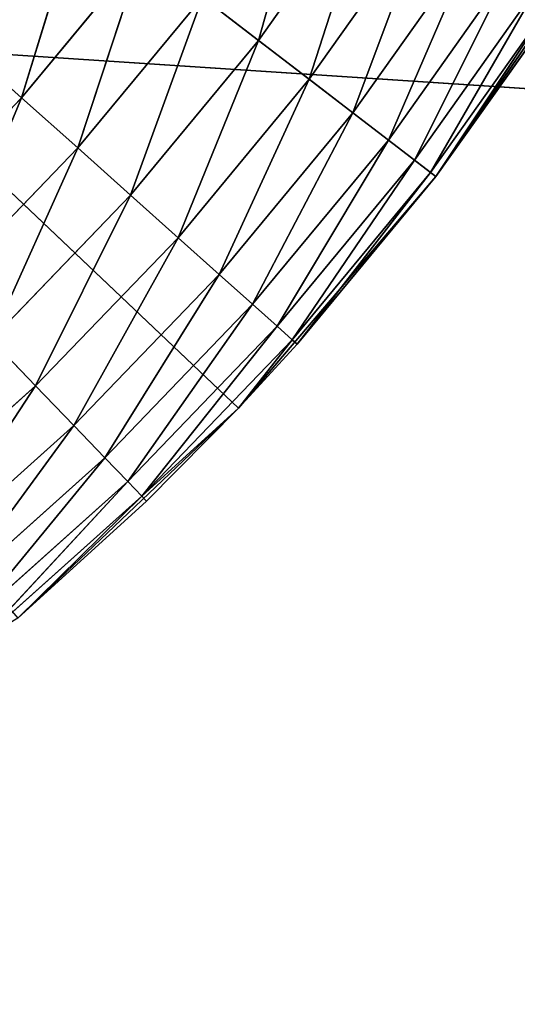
# Model space of a CAD drawing. Extents: x 0.1 to 25.1, y 0 to 8.
# Tile 108 of 256: x 2.553 to 2.664, y 1.595 to 1.815. Entities that reach past the tile are written whole.
import ezdxf

# ---------------------------------------------------------------- set-up
doc = ezdxf.new("R2010")
doc.units = 0
doc.header["$LTSCALE"] = 2.54
doc.layers.get('0').update_dxf_attribs({"color": 13, "linetype": 'CONTINUOUS'})

# ---------------------------------------------------------------- blocks, each defined once
blk = doc.blocks.new('P__KA__AZIENKOWA_DOCIA_25C')
at = {"color": 0}
for p, q in [((2.6461, 1.78016, 29.35), (2.13026, 2.17566, 29.35)), ((2.13026, 2.17566, 29.35), (2.60194, 1.72841, 29.35)), ((2.6461, 1.78016, 29.35), (2.13026, 2.17566, 29.35)), ((2.13026, 2.17566, 29.35), (2.60194, 1.72841, 29.35)), ((2.61915, 1.85584, 28.85603), (2.60642, 1.81059, 28.8634)), ((2.61915, 1.85584, 28.85603), (2.60642, 1.81059, 28.8634)), ((2.63237, 1.84719, 28.8634), (2.60642, 1.81059, 28.8634)), ((2.63237, 1.84719, 28.8634), (2.60642, 1.81059, 28.8634)), ((2.63237, 1.84719, 28.8634), (2.61775, 1.8019, 28.87339)), ((2.63237, 1.84719, 28.8634), (2.61775, 1.8019, 28.87339)), ((2.56674, 1.84101, 28.85), (2.55347, 1.79776, 28.85152)), ((2.56674, 1.84101, 28.85), (2.55347, 1.79776, 28.85152)), ((2.64432, 1.83937, 28.87339), (2.61775, 1.8019, 28.87339)), ((2.64432, 1.83937, 28.87339), (2.61775, 1.8019, 28.87339)), ((2.64432, 1.83937, 28.87339), (2.62753, 1.7944, 28.88572)), ((2.64432, 1.83937, 28.87339), (2.62753, 1.7944, 28.88572)), ((2.68462, 1.83625, 29.35), (2.6461, 1.78016, 29.35)), ((2.68462, 1.83625, 29.35), (2.6461, 1.78016, 29.35)), ((2.65464, 1.83263, 28.88572), (2.62753, 1.7944, 28.88572)), ((2.65464, 1.83263, 28.88572), (2.62753, 1.7944, 28.88572)), ((2.65464, 1.83263, 28.88572), (2.63547, 1.78832, 28.9)), ((2.65464, 1.83263, 28.88572), (2.63547, 1.78832, 28.9)), ((2.19104, 1.83097, 29.35), (25.13026, 0.32566, 29.35)), ((2.19104, 1.83097, 29.35), (25.13026, 0.32566, 29.35)), ((2.58052, 1.83044, 28.85152), (2.55347, 1.79776, 28.85152)), ((2.58052, 1.83044, 28.85152), (2.55347, 1.79776, 28.85152)), ((2.58052, 1.83044, 28.85152), (2.56602, 1.78655, 28.85603)), ((2.58052, 1.83044, 28.85152), (2.56602, 1.78655, 28.85603)), ((2.663, 1.82715, 28.9), (2.63547, 1.78832, 28.9)), ((2.663, 1.82715, 28.9), (2.63547, 1.78832, 28.9)), ((2.663, 1.82715, 28.9), (2.64131, 1.78383, 28.9158)), ((2.663, 1.82715, 28.9), (2.64131, 1.78383, 28.9158)), ((2.66917, 1.82312, 28.9158), (2.64131, 1.78383, 28.9158)), ((2.66917, 1.82312, 28.9158), (2.64131, 1.78383, 28.9158)), ((2.66917, 1.82312, 28.9158), (2.6449, 1.78109, 28.93264)), ((2.66917, 1.82312, 28.9158), (2.6449, 1.78109, 28.93264)), ((2.59388, 1.8202, 28.85603), (2.56602, 1.78655, 28.85603)), ((2.59388, 1.8202, 28.85603), (2.56602, 1.78655, 28.85603)), ((2.59388, 1.8202, 28.85603), (2.57781, 1.77602, 28.8634)), ((2.59388, 1.8202, 28.85603), (2.57781, 1.77602, 28.8634)), ((2.59388, 1.8202, 28.85603), (2.60642, 1.81059, 28.8634)), ((2.59388, 1.8202, 28.85603), (2.60642, 1.81059, 28.8634)), ((2.67294, 1.82065, 28.93264), (2.6449, 1.78109, 28.93264)), ((2.67294, 1.82065, 28.93264), (2.6449, 1.78109, 28.93264)), ((2.67294, 1.82065, 28.93264), (2.6461, 1.78016, 28.95)), ((2.67294, 1.82065, 28.93264), (2.6461, 1.78016, 28.95)), ((2.6461, 1.78016, 29.35), (2.67421, 1.81982, 28.95)), ((2.6461, 1.78016, 28.95), (2.67421, 1.81982, 28.95)), ((2.6461, 1.78016, 29.35), (2.67421, 1.81982, 28.95)), ((2.6461, 1.78016, 28.95), (2.67421, 1.81982, 28.95)), ((2.60642, 1.81059, 28.8634), (2.57781, 1.77602, 28.8634)), ((2.60642, 1.81059, 28.8634), (2.57781, 1.77602, 28.8634)), ((2.60642, 1.81059, 28.8634), (2.58846, 1.76651, 28.87339)), ((2.60642, 1.81059, 28.8634), (2.58846, 1.76651, 28.87339)), ((2.60642, 1.81059, 28.8634), (2.61775, 1.8019, 28.87339)), ((2.60642, 1.81059, 28.8634), (2.61775, 1.8019, 28.87339)), ((2.54051, 1.80933, 28.85), (2.55347, 1.79776, 28.85152)), ((2.54051, 1.80933, 28.85), (2.55347, 1.79776, 28.85152)), ((2.61775, 1.8019, 28.87339), (2.58846, 1.76651, 28.87339)), ((2.61775, 1.8019, 28.87339), (2.58846, 1.76651, 28.87339)), ((2.61775, 1.8019, 28.87339), (2.59765, 1.7583, 28.88572)), ((2.61775, 1.8019, 28.87339), (2.59765, 1.7583, 28.88572)), ((2.61775, 1.8019, 28.87339), (2.62753, 1.7944, 28.88572)), ((2.61775, 1.8019, 28.87339), (2.62753, 1.7944, 28.88572)), ((2.52404, 1.76719, 28.85152), (2.55347, 1.79776, 28.85152)), ((2.52404, 1.76719, 28.85152), (2.55347, 1.79776, 28.85152)), ((2.53573, 1.75507, 28.85603), (2.55347, 1.79776, 28.85152)), ((2.53573, 1.75507, 28.85603), (2.55347, 1.79776, 28.85152)), ((2.55347, 1.79776, 28.85152), (2.56602, 1.78655, 28.85603)), ((2.55347, 1.79776, 28.85152), (2.56602, 1.78655, 28.85603)), ((2.62753, 1.7944, 28.88572), (2.59765, 1.7583, 28.88572)), ((2.62753, 1.7944, 28.88572), (2.59765, 1.7583, 28.88572)), ((2.62753, 1.7944, 28.88572), (2.60511, 1.75165, 28.9)), ((2.62753, 1.7944, 28.88572), (2.60511, 1.75165, 28.9)), ((2.62753, 1.7944, 28.88572), (2.63547, 1.78832, 28.9)), ((2.62753, 1.7944, 28.88572), (2.63547, 1.78832, 28.9)), ((2.63547, 1.78832, 28.9), (2.60511, 1.75165, 28.9)), ((2.63547, 1.78832, 28.9), (2.60511, 1.75165, 28.9)), ((2.63547, 1.78832, 28.9), (2.61061, 1.74674, 28.9158)), ((2.63547, 1.78832, 28.9), (2.61061, 1.74674, 28.9158)), ((2.63547, 1.78832, 28.9), (2.64131, 1.78383, 28.9158)), ((2.63547, 1.78832, 28.9), (2.64131, 1.78383, 28.9158)), ((2.53573, 1.75507, 28.85603), (2.56602, 1.78655, 28.85603)), ((2.53573, 1.75507, 28.85603), (2.56602, 1.78655, 28.85603)), ((2.54669, 1.7437, 28.8634), (2.56602, 1.78655, 28.85603)), ((2.54669, 1.7437, 28.8634), (2.56602, 1.78655, 28.85603)), ((2.56602, 1.78655, 28.85603), (2.57781, 1.77602, 28.8634)), ((2.56602, 1.78655, 28.85603), (2.57781, 1.77602, 28.8634)), ((2.64131, 1.78383, 28.9158), (2.61061, 1.74674, 28.9158)), ((2.64131, 1.78383, 28.9158), (2.61061, 1.74674, 28.9158)), ((2.64131, 1.78383, 28.9158), (2.61397, 1.74373, 28.93264)), ((2.64131, 1.78383, 28.9158), (2.61397, 1.74373, 28.93264)), ((2.64131, 1.78383, 28.9158), (2.6449, 1.78109, 28.93264)), ((2.64131, 1.78383, 28.9158), (2.6449, 1.78109, 28.93264)), ((2.6461, 1.78016, 29.35), (2.60194, 1.72841, 29.35)), ((2.6461, 1.78016, 29.35), (2.60194, 1.72841, 29.35)), ((2.6449, 1.78109, 28.93264), (2.61397, 1.74373, 28.93264)), ((2.6449, 1.78109, 28.93264), (2.61397, 1.74373, 28.93264)), ((2.6449, 1.78109, 28.93264), (2.6151, 1.74272, 28.95)), ((2.6449, 1.78109, 28.93264), (2.6151, 1.74272, 28.95)), ((2.6151, 1.74272, 28.95), (2.6461, 1.78016, 29.35)), ((2.6151, 1.74272, 28.95), (2.6461, 1.78016, 29.35)), ((2.6151, 1.74272, 28.95), (2.6461, 1.78016, 28.95)), ((2.6151, 1.74272, 28.95), (2.6461, 1.78016, 28.95)), ((2.6449, 1.78109, 28.93264), (2.6461, 1.78016, 28.95)), ((2.6449, 1.78109, 28.93264), (2.6461, 1.78016, 28.95)), ((2.6461, 1.78016, 28.95), (2.6461, 1.78016, 29.35)), ((2.6461, 1.78016, 28.95), (2.6461, 1.78016, 29.35)), ((2.54669, 1.7437, 28.8634), (2.57781, 1.77602, 28.8634)), ((2.54669, 1.7437, 28.8634), (2.57781, 1.77602, 28.8634)), ((2.5566, 1.73342, 28.87339), (2.57781, 1.77602, 28.8634)), ((2.5566, 1.73342, 28.87339), (2.57781, 1.77602, 28.8634)), ((2.57781, 1.77602, 28.8634), (2.58846, 1.76651, 28.87339)), ((2.57781, 1.77602, 28.8634), (2.58846, 1.76651, 28.87339)), ((2.5566, 1.73342, 28.87339), (2.58846, 1.76651, 28.87339)), ((2.5566, 1.73342, 28.87339), (2.58846, 1.76651, 28.87339)), ((2.56516, 1.72454, 28.88572), (2.58846, 1.76651, 28.87339)), ((2.56516, 1.72454, 28.88572), (2.58846, 1.76651, 28.87339)), ((2.58846, 1.76651, 28.87339), (2.59765, 1.7583, 28.88572)), ((2.58846, 1.76651, 28.87339), (2.59765, 1.7583, 28.88572)), ((2.56516, 1.72454, 28.88572), (2.59765, 1.7583, 28.88572)), ((2.56516, 1.72454, 28.88572), (2.59765, 1.7583, 28.88572)), ((2.5721, 1.71735, 28.9), (2.59765, 1.7583, 28.88572)), ((2.5721, 1.71735, 28.9), (2.59765, 1.7583, 28.88572)), ((2.59765, 1.7583, 28.88572), (2.60511, 1.75165, 28.9)), ((2.59765, 1.7583, 28.88572), (2.60511, 1.75165, 28.9)), ((2.5721, 1.71735, 28.9), (2.60511, 1.75165, 28.9)), ((2.5721, 1.71735, 28.9), (2.60511, 1.75165, 28.9)), ((2.57721, 1.71204, 28.9158), (2.60511, 1.75165, 28.9)), ((2.57721, 1.71204, 28.9158), (2.60511, 1.75165, 28.9)), ((2.60511, 1.75165, 28.9), (2.61061, 1.74674, 28.9158)), ((2.60511, 1.75165, 28.9), (2.61061, 1.74674, 28.9158)), ((2.57721, 1.71204, 28.9158), (2.61061, 1.74674, 28.9158)), ((2.57721, 1.71204, 28.9158), (2.61061, 1.74674, 28.9158)), ((2.58034, 1.70879, 28.93264), (2.61061, 1.74674, 28.9158)), ((2.58034, 1.70879, 28.93264), (2.61061, 1.74674, 28.9158)), ((2.61061, 1.74674, 28.9158), (2.61397, 1.74373, 28.93264)), ((2.61061, 1.74674, 28.9158), (2.61397, 1.74373, 28.93264)), ((2.54669, 1.7437, 28.8634), (2.5566, 1.73342, 28.87339)), ((2.54669, 1.7437, 28.8634), (2.5566, 1.73342, 28.87339)), ((2.58034, 1.70879, 28.93264), (2.61397, 1.74373, 28.93264)), ((2.58034, 1.70879, 28.93264), (2.61397, 1.74373, 28.93264)), ((2.60194, 1.72841, 28.95), (2.61397, 1.74373, 28.93264)), ((2.60194, 1.72841, 28.95), (2.61397, 1.74373, 28.93264)), ((2.60194, 1.72841, 29.35), (2.6151, 1.74272, 28.95)), ((2.60194, 1.72841, 28.95), (2.6151, 1.74272, 28.95)), ((2.60194, 1.72841, 29.35), (2.6151, 1.74272, 28.95)), ((2.60194, 1.72841, 28.95), (2.6151, 1.74272, 28.95)), ((2.61397, 1.74373, 28.93264), (2.6151, 1.74272, 28.95)), ((2.61397, 1.74373, 28.93264), (2.6151, 1.74272, 28.95)), ((2.52236, 1.70279, 28.87339), (2.5566, 1.73342, 28.87339)), ((2.52236, 1.70279, 28.87339), (2.5566, 1.73342, 28.87339)), ((2.53023, 1.69331, 28.88572), (2.5566, 1.73342, 28.87339)), ((2.53023, 1.69331, 28.88572), (2.5566, 1.73342, 28.87339)), ((2.5566, 1.73342, 28.87339), (2.56516, 1.72454, 28.88572)), ((2.5566, 1.73342, 28.87339), (2.56516, 1.72454, 28.88572)), ((2.60194, 1.72841, 29.35), (2.5526, 1.68156, 29.35)), ((2.60194, 1.72841, 29.35), (2.5526, 1.68156, 29.35)), ((2.58034, 1.70879, 28.93264), (2.60194, 1.72841, 28.95)), ((2.58034, 1.70879, 28.93264), (2.60194, 1.72841, 28.95)), ((2.58139, 1.7077, 28.95), (2.60194, 1.72841, 29.35)), ((2.58139, 1.7077, 28.95), (2.60194, 1.72841, 29.35)), ((2.58139, 1.7077, 28.95), (2.60194, 1.72841, 28.95)), ((2.58139, 1.7077, 28.95), (2.60194, 1.72841, 28.95)), ((2.60194, 1.72841, 28.95), (2.60194, 1.72841, 29.35)), ((2.60194, 1.72841, 28.95), (2.60194, 1.72841, 29.35)), ((2.53023, 1.69331, 28.88572), (2.56516, 1.72454, 28.88572)), ((2.53023, 1.69331, 28.88572), (2.56516, 1.72454, 28.88572)), ((2.53661, 1.68561, 28.9), (2.56516, 1.72454, 28.88572)), ((2.53661, 1.68561, 28.9), (2.56516, 1.72454, 28.88572)), ((2.56516, 1.72454, 28.88572), (2.5721, 1.71735, 28.9)), ((2.56516, 1.72454, 28.88572), (2.5721, 1.71735, 28.9)), ((2.53661, 1.68561, 28.9), (2.5721, 1.71735, 28.9)), ((2.53661, 1.68561, 28.9), (2.5721, 1.71735, 28.9)), ((2.54131, 1.67994, 28.9158), (2.5721, 1.71735, 28.9)), ((2.54131, 1.67994, 28.9158), (2.5721, 1.71735, 28.9)), ((2.5721, 1.71735, 28.9), (2.57721, 1.71204, 28.9158)), ((2.5721, 1.71735, 28.9), (2.57721, 1.71204, 28.9158)), ((2.54131, 1.67994, 28.9158), (2.57721, 1.71204, 28.9158)), ((2.54131, 1.67994, 28.9158), (2.57721, 1.71204, 28.9158)), ((2.54419, 1.67647, 28.93264), (2.57721, 1.71204, 28.9158)), ((2.54419, 1.67647, 28.93264), (2.57721, 1.71204, 28.9158)), ((2.57721, 1.71204, 28.9158), (2.58034, 1.70879, 28.93264)), ((2.57721, 1.71204, 28.9158), (2.58034, 1.70879, 28.93264)), ((2.54419, 1.67647, 28.93264), (2.58034, 1.70879, 28.93264)), ((2.54419, 1.67647, 28.93264), (2.58034, 1.70879, 28.93264)), ((2.5526, 1.68156, 28.95), (2.58034, 1.70879, 28.93264)), ((2.5526, 1.68156, 28.95), (2.58034, 1.70879, 28.93264)), ((2.58139, 1.7077, 28.95), (2.58034, 1.70879, 28.93264)), ((2.58139, 1.7077, 28.95), (2.58034, 1.70879, 28.93264)), ((2.5526, 1.68156, 29.35), (2.58139, 1.7077, 28.95)), ((2.5526, 1.68156, 28.95), (2.58139, 1.7077, 28.95)), ((2.5526, 1.68156, 29.35), (2.58139, 1.7077, 28.95)), ((2.5526, 1.68156, 28.95), (2.58139, 1.7077, 28.95))]:
    blk.add_line(p, q, dxfattribs=at)
mesh = blk.add_polyface(dxfattribs=at)
corners = [(25.13026, 0.32566, 20.5), (0.13026, 0.32566, 20.5), (0.63026, 8.02566, 20.5)]
mesh.append_faces([[corners[k] for k in face] for face in [(0, 1, 2)]], dxfattribs={"color": 0})
mesh = blk.add_polyface(dxfattribs=at)
corners = [(24.63026, 8.02566, 20.65), (0.63026, 8.02566, 20.65), (0.13026, 0.32566, 20.65)]
mesh.append_faces([[corners[k] for k in face] for face in [(0, 1, 2)]], dxfattribs={"color": 0})
mesh = blk.add_polyface(dxfattribs=at)
corners = [(25.13026, 0.32566, 20.65), (24.63026, 8.02566, 20.65), (0.13026, 0.32566, 20.65)]
mesh.append_faces([[corners[k] for k in face] for face in [(0, 1, 2)]], dxfattribs={"color": 0})
mesh = blk.add_polyface(dxfattribs=at)
corners = [(25.13026, 0.32566, 20.5), (0.63026, 8.02566, 20.5), (24.63026, 8.02566, 20.5)]
mesh.append_faces([[corners[k] for k in face] for face in [(0, 1, 2)]], dxfattribs={"color": 0})
mesh = blk.add_polyface(dxfattribs=at)
corners = [(2.56674, 1.84101, 28.85), (2.54051, 1.80933, 28.85), (2.13026, 2.17566, 28.85)]
mesh.append_faces([[corners[k] for k in face] for face in [(0, 1, 2)]], dxfattribs={"color": 0})
mesh = blk.add_polyface(dxfattribs=at)
corners = [(2.6461, 1.78016, 29.35), (2.13026, 2.17566, 29.35), (2.60194, 1.72841, 29.35)]
mesh.append_faces([[corners[k] for k in face] for face in [(0, 1, 2)]], dxfattribs={"color": 0})
mesh = blk.add_polyface(dxfattribs=at)
corners = [(2.68462, 1.83625, 29.35), (2.13026, 2.17566, 29.35), (2.6461, 1.78016, 29.35)]
mesh.append_faces([[corners[k] for k in face] for face in [(0, 1, 2)]], dxfattribs={"color": 0})
mesh = blk.add_polyface(dxfattribs=at)
corners = [(2.60194, 1.72841, 29.35), (2.13026, 2.17566, 29.35), (2.5526, 1.68156, 29.35)]
mesh.append_faces([[corners[k] for k in face] for face in [(0, 1, 2)]], dxfattribs={"color": 0})
mesh = blk.add_polyface(dxfattribs=at)
corners = [(25.13026, 0.32566, 29.5), (2.47495, 2.11488, 29.5), (2.45916, 2.05595, 29.5)]
mesh.append_faces([[corners[k] for k in face] for face in [(0, 1, 2)]], dxfattribs={"color": 0})
mesh = blk.add_polyface(dxfattribs=at)
corners = [(25.13026, 0.32566, 29.5), (23.13026, 1.82566, 29.5), (2.47495, 2.11488, 29.5)]
mesh.append_faces([[corners[k] for k in face] for face in [(0, 1, 2)]], dxfattribs={"color": 0})
mesh = blk.add_polyface(dxfattribs=at)
corners = [(25.13026, 0.32566, 29.5), (2.45916, 2.05595, 29.5), (2.43337, 2.00066, 29.5)]
mesh.append_faces([[corners[k] for k in face] for face in [(0, 1, 2)]], dxfattribs={"color": 0})
mesh = blk.add_polyface(dxfattribs=at)
corners = [(25.13026, 0.32566, 29.35), (2.43337, 2.00066, 29.35), (2.45916, 2.05595, 29.35)]
mesh.append_faces([[corners[k] for k in face] for face in [(0, 1, 2)]], dxfattribs={"color": 0})
mesh = blk.add_polyface(dxfattribs=at)
corners = [(25.13026, 0.32566, 29.35), (2.45916, 2.05595, 29.35), (23.01056, 1.84676, 29.35)]
mesh.append_faces([[corners[k] for k in face] for face in [(0, 1, 2)]], dxfattribs={"color": 0})
mesh = blk.add_polyface(dxfattribs=at)
corners = [(25.13026, 0.32566, 29.5), (2.43337, 2.00066, 29.5), (2.39838, 1.95068, 29.5)]
mesh.append_faces([[corners[k] for k in face] for face in [(0, 1, 2)]], dxfattribs={"color": 0})
mesh = blk.add_polyface(dxfattribs=at)
corners = [(25.13026, 0.32566, 29.35), (2.39838, 1.95068, 29.35), (2.43337, 2.00066, 29.35)]
mesh.append_faces([[corners[k] for k in face] for face in [(0, 1, 2)]], dxfattribs={"color": 0})
mesh = blk.add_polyface(dxfattribs=at)
corners = [(25.13026, 0.32566, 29.5), (2.39838, 1.95068, 29.5), (2.35524, 1.90754, 29.5)]
mesh.append_faces([[corners[k] for k in face] for face in [(0, 1, 2)]], dxfattribs={"color": 0})
mesh = blk.add_polyface(dxfattribs=at)
corners = [(25.13026, 0.32566, 29.35), (2.35524, 1.90754, 29.35), (2.39838, 1.95068, 29.35)]
mesh.append_faces([[corners[k] for k in face] for face in [(0, 1, 2)]], dxfattribs={"color": 0})
mesh = blk.add_polyface(dxfattribs=at)
corners = [(25.13026, 0.32566, 29.5), (2.35524, 1.90754, 29.5), (2.30526, 1.87255, 29.5)]
mesh.append_faces([[corners[k] for k in face] for face in [(0, 1, 2)]], dxfattribs={"color": 0})
mesh = blk.add_polyface(dxfattribs=at)
corners = [(25.13026, 0.32566, 29.35), (2.30526, 1.87255, 29.35), (2.35524, 1.90754, 29.35)]
mesh.append_faces([[corners[k] for k in face] for face in [(0, 1, 2)]], dxfattribs={"color": 0})
mesh = blk.add_polyface(dxfattribs=at)
corners = [(25.13026, 0.32566, 29.5), (2.30526, 1.87255, 29.5), (0.13026, 0.32566, 29.5)]
mesh.append_faces([[corners[k] for k in face] for face in [(0, 1, 2)]], dxfattribs={"color": 0})
mesh = blk.add_polyface(dxfattribs=at)
corners = [(25.13026, 0.32566, 29.35), (2.24997, 1.84676, 29.35), (2.30526, 1.87255, 29.35)]
mesh.append_faces([[corners[k] for k in face] for face in [(0, 1, 2)]], dxfattribs={"color": 0})
mesh = blk.add_polyface(dxfattribs=at)
corners = [(2.61915, 1.85584, 28.85603), (2.60642, 1.81059, 28.8634), (2.59388, 1.8202, 28.85603)]
mesh.append_faces([[corners[k] for k in face] for face in [(0, 1, 2)]], dxfattribs={"color": 0})
mesh = blk.add_polyface(dxfattribs=at)
corners = [(2.63237, 1.84719, 28.8634), (2.60642, 1.81059, 28.8634), (2.61915, 1.85584, 28.85603)]
mesh.append_faces([[corners[k] for k in face] for face in [(0, 1, 2)]], dxfattribs={"color": 0})
mesh = blk.add_polyface(dxfattribs=at)
corners = [(25.13026, 0.32566, 29.35), (2.19104, 1.83097, 29.35), (2.24997, 1.84676, 29.35)]
mesh.append_faces([[corners[k] for k in face] for face in [(0, 1, 2)]], dxfattribs={"color": 0})
mesh = blk.add_polyface(dxfattribs=at)
corners = [(2.63237, 1.84719, 28.8634), (2.61775, 1.8019, 28.87339), (2.60642, 1.81059, 28.8634)]
mesh.append_faces([[corners[k] for k in face] for face in [(0, 1, 2)]], dxfattribs={"color": 0})
mesh = blk.add_polyface(dxfattribs=at)
corners = [(2.64432, 1.83937, 28.87339), (2.61775, 1.8019, 28.87339), (2.63237, 1.84719, 28.8634)]
mesh.append_faces([[corners[k] for k in face] for face in [(0, 1, 2)]], dxfattribs={"color": 0})
mesh = blk.add_polyface(dxfattribs=at)
corners = [(2.56674, 1.84101, 28.85), (2.55347, 1.79776, 28.85152), (2.54051, 1.80933, 28.85)]
mesh.append_faces([[corners[k] for k in face] for face in [(0, 1, 2)]], dxfattribs={"color": 0})
mesh = blk.add_polyface(dxfattribs=at)
corners = [(2.58052, 1.83044, 28.85152), (2.55347, 1.79776, 28.85152), (2.56674, 1.84101, 28.85)]
mesh.append_faces([[corners[k] for k in face] for face in [(0, 1, 2)]], dxfattribs={"color": 0})
mesh = blk.add_polyface(dxfattribs=at)
corners = [(2.64432, 1.83937, 28.87339), (2.62753, 1.7944, 28.88572), (2.61775, 1.8019, 28.87339)]
mesh.append_faces([[corners[k] for k in face] for face in [(0, 1, 2)]], dxfattribs={"color": 0})
mesh = blk.add_polyface(dxfattribs=at)
corners = [(2.65464, 1.83263, 28.88572), (2.62753, 1.7944, 28.88572), (2.64432, 1.83937, 28.87339)]
mesh.append_faces([[corners[k] for k in face] for face in [(0, 1, 2)]], dxfattribs={"color": 0})
mesh = blk.add_polyface(dxfattribs=at)
corners = [(2.68462, 1.83625, 29.35), (2.6461, 1.78016, 29.35), (2.67421, 1.81982, 28.95)]
mesh.append_faces([[corners[k] for k in face] for face in [(0, 1, 2)]], dxfattribs={"color": 0})
mesh = blk.add_polyface(dxfattribs=at)
corners = [(2.65464, 1.83263, 28.88572), (2.63547, 1.78832, 28.9), (2.62753, 1.7944, 28.88572)]
mesh.append_faces([[corners[k] for k in face] for face in [(0, 1, 2)]], dxfattribs={"color": 0})
mesh = blk.add_polyface(dxfattribs=at)
corners = [(2.65464, 1.83263, 28.88572), (2.663, 1.82715, 28.9), (2.63547, 1.78832, 28.9)]
mesh.append_faces([[corners[k] for k in face] for face in [(0, 1, 2)]], dxfattribs={"color": 0})
mesh = blk.add_polyface(dxfattribs=at)
corners = [(25.13026, 0.32566, 29.35), (0.13026, 0.32566, 29.35), (2.19104, 1.83097, 29.35)]
mesh.append_faces([[corners[k] for k in face] for face in [(0, 1, 2)]], dxfattribs={"color": 0})
mesh = blk.add_polyface(dxfattribs=at)
corners = [(2.58052, 1.83044, 28.85152), (2.56602, 1.78655, 28.85603), (2.55347, 1.79776, 28.85152)]
mesh.append_faces([[corners[k] for k in face] for face in [(0, 1, 2)]], dxfattribs={"color": 0})
mesh = blk.add_polyface(dxfattribs=at)
corners = [(2.59388, 1.8202, 28.85603), (2.56602, 1.78655, 28.85603), (2.58052, 1.83044, 28.85152)]
mesh.append_faces([[corners[k] for k in face] for face in [(0, 1, 2)]], dxfattribs={"color": 0})
mesh = blk.add_polyface(dxfattribs=at)
corners = [(2.663, 1.82715, 28.9), (2.64131, 1.78383, 28.9158), (2.63547, 1.78832, 28.9)]
mesh.append_faces([[corners[k] for k in face] for face in [(0, 1, 2)]], dxfattribs={"color": 0})
mesh = blk.add_polyface(dxfattribs=at)
corners = [(2.663, 1.82715, 28.9), (2.66917, 1.82312, 28.9158), (2.64131, 1.78383, 28.9158)]
mesh.append_faces([[corners[k] for k in face] for face in [(0, 1, 2)]], dxfattribs={"color": 0})
mesh = blk.add_polyface(dxfattribs=at)
corners = [(2.66917, 1.82312, 28.9158), (2.6449, 1.78109, 28.93264), (2.64131, 1.78383, 28.9158)]
mesh.append_faces([[corners[k] for k in face] for face in [(0, 1, 2)]], dxfattribs={"color": 0})
mesh = blk.add_polyface(dxfattribs=at)
corners = [(2.66917, 1.82312, 28.9158), (2.67294, 1.82065, 28.93264), (2.6449, 1.78109, 28.93264)]
mesh.append_faces([[corners[k] for k in face] for face in [(0, 1, 2)]], dxfattribs={"color": 0})
mesh = blk.add_polyface(dxfattribs=at)
corners = [(2.59388, 1.8202, 28.85603), (2.57781, 1.77602, 28.8634), (2.56602, 1.78655, 28.85603)]
mesh.append_faces([[corners[k] for k in face] for face in [(0, 1, 2)]], dxfattribs={"color": 0})
mesh = blk.add_polyface(dxfattribs=at)
corners = [(2.60642, 1.81059, 28.8634), (2.57781, 1.77602, 28.8634), (2.59388, 1.8202, 28.85603)]
mesh.append_faces([[corners[k] for k in face] for face in [(0, 1, 2)]], dxfattribs={"color": 0})
mesh = blk.add_polyface(dxfattribs=at)
corners = [(2.67294, 1.82065, 28.93264), (2.6461, 1.78016, 28.95), (2.6449, 1.78109, 28.93264)]
mesh.append_faces([[corners[k] for k in face] for face in [(0, 1, 2)]], dxfattribs={"color": 0})
mesh = blk.add_polyface(dxfattribs=at)
corners = [(2.67294, 1.82065, 28.93264), (2.67421, 1.81982, 28.95), (2.6461, 1.78016, 28.95)]
mesh.append_faces([[corners[k] for k in face] for face in [(0, 1, 2)]], dxfattribs={"color": 0})
mesh = blk.add_polyface(dxfattribs=at)
corners = [(2.67421, 1.81982, 28.95), (2.6461, 1.78016, 29.35), (2.6461, 1.78016, 28.95)]
mesh.append_faces([[corners[k] for k in face] for face in [(0, 1, 2)]], dxfattribs={"color": 0})
mesh = blk.add_polyface(dxfattribs=at)
corners = [(2.60642, 1.81059, 28.8634), (2.58846, 1.76651, 28.87339), (2.57781, 1.77602, 28.8634)]
mesh.append_faces([[corners[k] for k in face] for face in [(0, 1, 2)]], dxfattribs={"color": 0})
mesh = blk.add_polyface(dxfattribs=at)
corners = [(2.61775, 1.8019, 28.87339), (2.58846, 1.76651, 28.87339), (2.60642, 1.81059, 28.8634)]
mesh.append_faces([[corners[k] for k in face] for face in [(0, 1, 2)]], dxfattribs={"color": 0})
mesh = blk.add_polyface(dxfattribs=at)
corners = [(2.55347, 1.79776, 28.85152), (2.52404, 1.76719, 28.85152), (2.54051, 1.80933, 28.85)]
mesh.append_faces([[corners[k] for k in face] for face in [(0, 1, 2)]], dxfattribs={"color": 0})
mesh = blk.add_polyface(dxfattribs=at)
corners = [(2.61775, 1.8019, 28.87339), (2.59765, 1.7583, 28.88572), (2.58846, 1.76651, 28.87339)]
mesh.append_faces([[corners[k] for k in face] for face in [(0, 1, 2)]], dxfattribs={"color": 0})
mesh = blk.add_polyface(dxfattribs=at)
corners = [(2.62753, 1.7944, 28.88572), (2.59765, 1.7583, 28.88572), (2.61775, 1.8019, 28.87339)]
mesh.append_faces([[corners[k] for k in face] for face in [(0, 1, 2)]], dxfattribs={"color": 0})
mesh = blk.add_polyface(dxfattribs=at)
corners = [(2.55347, 1.79776, 28.85152), (2.53573, 1.75507, 28.85603), (2.52404, 1.76719, 28.85152)]
mesh.append_faces([[corners[k] for k in face] for face in [(0, 1, 2)]], dxfattribs={"color": 0})
mesh = blk.add_polyface(dxfattribs=at)
corners = [(2.56602, 1.78655, 28.85603), (2.53573, 1.75507, 28.85603), (2.55347, 1.79776, 28.85152)]
mesh.append_faces([[corners[k] for k in face] for face in [(0, 1, 2)]], dxfattribs={"color": 0})
mesh = blk.add_polyface(dxfattribs=at)
corners = [(2.62753, 1.7944, 28.88572), (2.60511, 1.75165, 28.9), (2.59765, 1.7583, 28.88572)]
mesh.append_faces([[corners[k] for k in face] for face in [(0, 1, 2)]], dxfattribs={"color": 0})
mesh = blk.add_polyface(dxfattribs=at)
corners = [(2.62753, 1.7944, 28.88572), (2.63547, 1.78832, 28.9), (2.60511, 1.75165, 28.9)]
mesh.append_faces([[corners[k] for k in face] for face in [(0, 1, 2)]], dxfattribs={"color": 0})
mesh = blk.add_polyface(dxfattribs=at)
corners = [(2.63547, 1.78832, 28.9), (2.61061, 1.74674, 28.9158), (2.60511, 1.75165, 28.9)]
mesh.append_faces([[corners[k] for k in face] for face in [(0, 1, 2)]], dxfattribs={"color": 0})
mesh = blk.add_polyface(dxfattribs=at)
corners = [(2.63547, 1.78832, 28.9), (2.64131, 1.78383, 28.9158), (2.61061, 1.74674, 28.9158)]
mesh.append_faces([[corners[k] for k in face] for face in [(0, 1, 2)]], dxfattribs={"color": 0})
mesh = blk.add_polyface(dxfattribs=at)
corners = [(2.56602, 1.78655, 28.85603), (2.54669, 1.7437, 28.8634), (2.53573, 1.75507, 28.85603)]
mesh.append_faces([[corners[k] for k in face] for face in [(0, 1, 2)]], dxfattribs={"color": 0})
mesh = blk.add_polyface(dxfattribs=at)
corners = [(2.57781, 1.77602, 28.8634), (2.54669, 1.7437, 28.8634), (2.56602, 1.78655, 28.85603)]
mesh.append_faces([[corners[k] for k in face] for face in [(0, 1, 2)]], dxfattribs={"color": 0})
mesh = blk.add_polyface(dxfattribs=at)
corners = [(2.64131, 1.78383, 28.9158), (2.61397, 1.74373, 28.93264), (2.61061, 1.74674, 28.9158)]
mesh.append_faces([[corners[k] for k in face] for face in [(0, 1, 2)]], dxfattribs={"color": 0})
mesh = blk.add_polyface(dxfattribs=at)
corners = [(2.64131, 1.78383, 28.9158), (2.6449, 1.78109, 28.93264), (2.61397, 1.74373, 28.93264)]
mesh.append_faces([[corners[k] for k in face] for face in [(0, 1, 2)]], dxfattribs={"color": 0})
mesh = blk.add_polyface(dxfattribs=at)
corners = [(2.6461, 1.78016, 29.35), (2.60194, 1.72841, 29.35), (2.6151, 1.74272, 28.95)]
mesh.append_faces([[corners[k] for k in face] for face in [(0, 1, 2)]], dxfattribs={"color": 0})
mesh = blk.add_polyface(dxfattribs=at)
corners = [(2.6449, 1.78109, 28.93264), (2.6151, 1.74272, 28.95), (2.61397, 1.74373, 28.93264)]
mesh.append_faces([[corners[k] for k in face] for face in [(0, 1, 2)]], dxfattribs={"color": 0})
mesh = blk.add_polyface(dxfattribs=at)
corners = [(2.6449, 1.78109, 28.93264), (2.6461, 1.78016, 28.95), (2.6151, 1.74272, 28.95)]
mesh.append_faces([[corners[k] for k in face] for face in [(0, 1, 2)]], dxfattribs={"color": 0})
mesh = blk.add_polyface(dxfattribs=at)
corners = [(2.6461, 1.78016, 29.35), (2.6151, 1.74272, 28.95), (2.6461, 1.78016, 28.95)]
mesh.append_faces([[corners[k] for k in face] for face in [(0, 1, 2)]], dxfattribs={"color": 0})
mesh = blk.add_polyface(dxfattribs=at)
corners = [(2.57781, 1.77602, 28.8634), (2.5566, 1.73342, 28.87339), (2.54669, 1.7437, 28.8634)]
mesh.append_faces([[corners[k] for k in face] for face in [(0, 1, 2)]], dxfattribs={"color": 0})
mesh = blk.add_polyface(dxfattribs=at)
corners = [(2.58846, 1.76651, 28.87339), (2.5566, 1.73342, 28.87339), (2.57781, 1.77602, 28.8634)]
mesh.append_faces([[corners[k] for k in face] for face in [(0, 1, 2)]], dxfattribs={"color": 0})
mesh = blk.add_polyface(dxfattribs=at)
corners = [(2.58846, 1.76651, 28.87339), (2.56516, 1.72454, 28.88572), (2.5566, 1.73342, 28.87339)]
mesh.append_faces([[corners[k] for k in face] for face in [(0, 1, 2)]], dxfattribs={"color": 0})
mesh = blk.add_polyface(dxfattribs=at)
corners = [(2.59765, 1.7583, 28.88572), (2.56516, 1.72454, 28.88572), (2.58846, 1.76651, 28.87339)]
mesh.append_faces([[corners[k] for k in face] for face in [(0, 1, 2)]], dxfattribs={"color": 0})
mesh = blk.add_polyface(dxfattribs=at)
corners = [(2.59765, 1.7583, 28.88572), (2.5721, 1.71735, 28.9), (2.56516, 1.72454, 28.88572)]
mesh.append_faces([[corners[k] for k in face] for face in [(0, 1, 2)]], dxfattribs={"color": 0})
mesh = blk.add_polyface(dxfattribs=at)
corners = [(2.59765, 1.7583, 28.88572), (2.60511, 1.75165, 28.9), (2.5721, 1.71735, 28.9)]
mesh.append_faces([[corners[k] for k in face] for face in [(0, 1, 2)]], dxfattribs={"color": 0})
mesh = blk.add_polyface(dxfattribs=at)
corners = [(2.60511, 1.75165, 28.9), (2.57721, 1.71204, 28.9158), (2.5721, 1.71735, 28.9)]
mesh.append_faces([[corners[k] for k in face] for face in [(0, 1, 2)]], dxfattribs={"color": 0})
mesh = blk.add_polyface(dxfattribs=at)
corners = [(2.60511, 1.75165, 28.9), (2.61061, 1.74674, 28.9158), (2.57721, 1.71204, 28.9158)]
mesh.append_faces([[corners[k] for k in face] for face in [(0, 1, 2)]], dxfattribs={"color": 0})
mesh = blk.add_polyface(dxfattribs=at)
corners = [(2.61061, 1.74674, 28.9158), (2.58034, 1.70879, 28.93264), (2.57721, 1.71204, 28.9158)]
mesh.append_faces([[corners[k] for k in face] for face in [(0, 1, 2)]], dxfattribs={"color": 0})
mesh = blk.add_polyface(dxfattribs=at)
corners = [(2.61061, 1.74674, 28.9158), (2.61397, 1.74373, 28.93264), (2.58034, 1.70879, 28.93264)]
mesh.append_faces([[corners[k] for k in face] for face in [(0, 1, 2)]], dxfattribs={"color": 0})
mesh = blk.add_polyface(dxfattribs=at)
corners = [(2.5566, 1.73342, 28.87339), (2.52236, 1.70279, 28.87339), (2.54669, 1.7437, 28.8634)]
mesh.append_faces([[corners[k] for k in face] for face in [(0, 1, 2)]], dxfattribs={"color": 0})
mesh = blk.add_polyface(dxfattribs=at)
corners = [(2.61397, 1.74373, 28.93264), (2.60194, 1.72841, 28.95), (2.58034, 1.70879, 28.93264)]
mesh.append_faces([[corners[k] for k in face] for face in [(0, 1, 2)]], dxfattribs={"color": 0})
mesh = blk.add_polyface(dxfattribs=at)
corners = [(2.61397, 1.74373, 28.93264), (2.6151, 1.74272, 28.95), (2.60194, 1.72841, 28.95)]
mesh.append_faces([[corners[k] for k in face] for face in [(0, 1, 2)]], dxfattribs={"color": 0})
mesh = blk.add_polyface(dxfattribs=at)
corners = [(2.6151, 1.74272, 28.95), (2.60194, 1.72841, 29.35), (2.60194, 1.72841, 28.95)]
mesh.append_faces([[corners[k] for k in face] for face in [(0, 1, 2)]], dxfattribs={"color": 0})
mesh = blk.add_polyface(dxfattribs=at)
corners = [(2.5566, 1.73342, 28.87339), (2.53023, 1.69331, 28.88572), (2.52236, 1.70279, 28.87339)]
mesh.append_faces([[corners[k] for k in face] for face in [(0, 1, 2)]], dxfattribs={"color": 0})
mesh = blk.add_polyface(dxfattribs=at)
corners = [(2.56516, 1.72454, 28.88572), (2.53023, 1.69331, 28.88572), (2.5566, 1.73342, 28.87339)]
mesh.append_faces([[corners[k] for k in face] for face in [(0, 1, 2)]], dxfattribs={"color": 0})
mesh = blk.add_polyface(dxfattribs=at)
corners = [(2.5526, 1.68156, 29.35), (2.58139, 1.7077, 28.95), (2.60194, 1.72841, 29.35)]
mesh.append_faces([[corners[k] for k in face] for face in [(0, 1, 2)]], dxfattribs={"color": 0})
mesh = blk.add_polyface(dxfattribs=at)
corners = [(2.60194, 1.72841, 28.95), (2.58139, 1.7077, 28.95), (2.58034, 1.70879, 28.93264)]
mesh.append_faces([[corners[k] for k in face] for face in [(0, 1, 2)]], dxfattribs={"color": 0})
mesh = blk.add_polyface(dxfattribs=at)
corners = [(2.60194, 1.72841, 29.35), (2.58139, 1.7077, 28.95), (2.60194, 1.72841, 28.95)]
mesh.append_faces([[corners[k] for k in face] for face in [(0, 1, 2)]], dxfattribs={"color": 0})
mesh = blk.add_polyface(dxfattribs=at)
corners = [(2.53661, 1.68561, 28.9), (2.53023, 1.69331, 28.88572), (2.56516, 1.72454, 28.88572)]
mesh.append_faces([[corners[k] for k in face] for face in [(0, 1, 2)]], dxfattribs={"color": 0})
mesh = blk.add_polyface(dxfattribs=at)
corners = [(2.53661, 1.68561, 28.9), (2.56516, 1.72454, 28.88572), (2.5721, 1.71735, 28.9)]
mesh.append_faces([[corners[k] for k in face] for face in [(0, 1, 2)]], dxfattribs={"color": 0})
mesh = blk.add_polyface(dxfattribs=at)
corners = [(2.54131, 1.67994, 28.9158), (2.53661, 1.68561, 28.9), (2.5721, 1.71735, 28.9)]
mesh.append_faces([[corners[k] for k in face] for face in [(0, 1, 2)]], dxfattribs={"color": 0})
mesh = blk.add_polyface(dxfattribs=at)
corners = [(2.54131, 1.67994, 28.9158), (2.5721, 1.71735, 28.9), (2.57721, 1.71204, 28.9158)]
mesh.append_faces([[corners[k] for k in face] for face in [(0, 1, 2)]], dxfattribs={"color": 0})
mesh = blk.add_polyface(dxfattribs=at)
corners = [(2.54419, 1.67647, 28.93264), (2.54131, 1.67994, 28.9158), (2.57721, 1.71204, 28.9158)]
mesh.append_faces([[corners[k] for k in face] for face in [(0, 1, 2)]], dxfattribs={"color": 0})
mesh = blk.add_polyface(dxfattribs=at)
corners = [(2.54419, 1.67647, 28.93264), (2.57721, 1.71204, 28.9158), (2.58034, 1.70879, 28.93264)]
mesh.append_faces([[corners[k] for k in face] for face in [(0, 1, 2)]], dxfattribs={"color": 0})
mesh = blk.add_polyface(dxfattribs=at)
corners = [(2.5526, 1.68156, 28.95), (2.54419, 1.67647, 28.93264), (2.58034, 1.70879, 28.93264)]
mesh.append_faces([[corners[k] for k in face] for face in [(0, 1, 2)]], dxfattribs={"color": 0})
mesh = blk.add_polyface(dxfattribs=at)
corners = [(2.5526, 1.68156, 28.95), (2.58034, 1.70879, 28.93264), (2.58139, 1.7077, 28.95)]
mesh.append_faces([[corners[k] for k in face] for face in [(0, 1, 2)]], dxfattribs={"color": 0})
mesh = blk.add_polyface(dxfattribs=at)
corners = [(2.5526, 1.68156, 29.35), (2.5526, 1.68156, 28.95), (2.58139, 1.7077, 28.95)]
mesh.append_faces([[corners[k] for k in face] for face in [(0, 1, 2)]], dxfattribs={"color": 0})

msp = doc.modelspace()

# ---------------------------------------------------------------- block references
at = {"color": 0}
msp.add_blockref('P__KA__AZIENKOWA_DOCIA_25C', (0, 0), dxfattribs=at)

doc.saveas('drawing.dxf')
